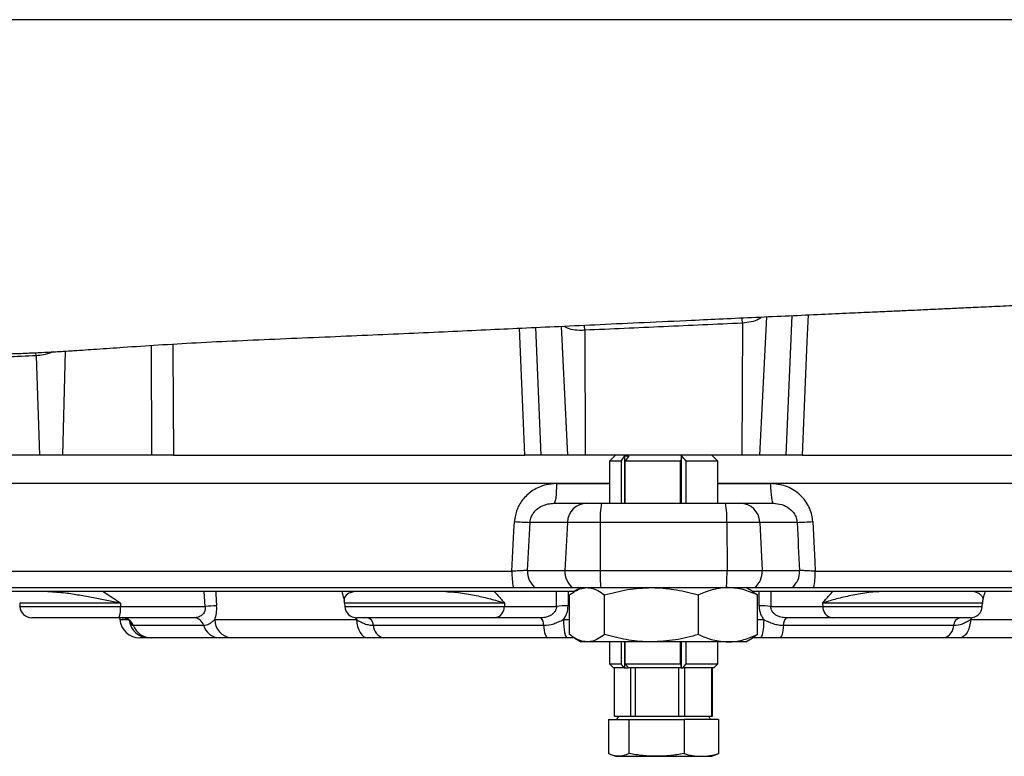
# Model space of a CAD drawing. Header units: millimetres. Extents: x 1556 to 4262, y 988 to 5170.
# Tile 9 of 18: x 3313 to 3804, y 1249 to 1616. Entities that reach past the tile are written whole.
import ezdxf

# ---------------------------------------------------------------- set-up
doc = ezdxf.new("R2010")
doc.units = ezdxf.units.MM
doc.header["$LTSCALE"] = 2

msp = doc.modelspace()

# ---------------------------------------------------------------- linework, layer by layer
at = {"color": 8, "linetype": 'Continuous', "lineweight": 25}
for p, q in [((3685.27, 1467.78), (3681.79, 1398.87)), ((3695.05, 1398.87), (3697.96, 1468.36)), ((3570.24, 1462.46), (3572.91, 1398.87)), ((3582.92, 1463.05), (3586.17, 1398.87)), ((3379.08, 1398.87), (3378.92, 1453.52)), ((3321.56, 1448.31), (3321.39, 1449.92)), ((3336.07, 1450.67), (3334.71, 1398.87)), ((3580.68, 1384.69), (3606.98, 1384.69)), ((3660.98, 1384.69), (3687.28, 1384.69)), ((3405.73, 1323.56), (3405.26, 1330.87)), ((3580.62, 1323.56), (3580.6, 1330.87)), ((3681.53, 1323.76), (3681.55, 1330.87)), ((3687.35, 1330.87), (3687.34, 1323.56)), ((3363.53, 1325.18), (3313.35, 1325.18)), ((3554.77, 1325.18), (3475.17, 1325.18)), ((3792.78, 1325.18), (3713.19, 1325.18)), ((3313.44, 1323.56), (3363.52, 1323.56)), ((3475.26, 1323.56), (3554.7, 1323.56)), ((3713.26, 1323.56), (3792.7, 1323.56)), ((3363.18, 1317), (3367.82, 1317)), ((3480.46, 1318), (3481.06, 1317)), ((3584.08, 1317), (3587.15, 1317)), ((3680.8, 1317), (3683.88, 1317))]:
    msp.add_line(p, q, dxfattribs=at)
at = {"color": 7, "linetype": 'Continuous', "lineweight": 25}
for p, q in [((3673.22, 1464.57), (3672.94, 1398.87)), ((3594.75, 1461.07), (3595.01, 1398.87)), ((3321.56, 1448.31), (3323.24, 1398.87)), ((3323.24, 1398.87), (3268.14, 1398.87)), ((3334.71, 1398.87), (3323.24, 1398.87)), ((3379.08, 1398.87), (3334.71, 1398.87)), ((3389.88, 1398.87), (3564.9, 1398.87)), ((3586.17, 1398.87), (3572.91, 1398.87)), ((3595.01, 1398.87), (3586.17, 1398.87)), ((3672.94, 1398.87), (3595.01, 1398.87)), ((3609.98, 1398.87), (3606.98, 1395.87)), ((3612.8, 1395.87), (3614.75, 1398.46)), ((3614.75, 1374.87), (3614.75, 1398.46)), ((3616.73, 1398.46), (3614.79, 1395.87)), ((3642.92, 1374.87), (3642.92, 1398.51)), ((3660.98, 1395.87), (3657.98, 1398.87)), ((3681.79, 1398.87), (3672.94, 1398.87)), ((3695.05, 1398.87), (3681.79, 1398.87)), ((3703.05, 1398.87), (3878.07, 1398.87)), ((3606.98, 1395.87), (3606.98, 1374.87)), ((3612.8, 1395.87), (3606.98, 1395.87)), ((3612.8, 1395.87), (3612.8, 1374.87)), ((3642.47, 1395.87), (3614.79, 1395.87)), ((3614.79, 1374.87), (3614.79, 1395.87)), ((3642.47, 1374.87), (3642.47, 1395.87)), ((3660.98, 1395.87), (3645.26, 1395.87)), ((3645.26, 1374.87), (3645.26, 1395.87)), ((3660.98, 1374.87), (3660.98, 1395.87)), ((3229.25, 1384.87), (3606.98, 1384.87)), ((3660.98, 1384.87), (4038.7, 1384.87)), ((3579.36, 1374.87), (3595.72, 1374.87)), ((3595.72, 1374.87), (3603.11, 1374.87)), ((3603.11, 1374.87), (3664.84, 1374.87)), ((3664.84, 1374.87), (3672.24, 1374.87)), ((3672.24, 1374.87), (3688.59, 1374.87)), ((3586.07, 1365.39), (3567.5, 1365.39)), ((3586.07, 1365.39), (3584.85, 1341.39)), ((3602.47, 1365.39), (3586.07, 1365.39)), ((3602.47, 1365.39), (3602.39, 1341.39)), ((3665.49, 1365.39), (3602.47, 1365.39)), ((3665.49, 1365.39), (3665.57, 1341.39)), ((3681.88, 1365.39), (3665.49, 1365.39)), ((3681.88, 1365.39), (3683.1, 1341.39)), ((3700.45, 1365.39), (3681.88, 1365.39)), ((3235.59, 1341.04), (3558.43, 1341.04)), ((3566.25, 1341.39), (3584.85, 1341.39)), ((3584.85, 1341.39), (3602.39, 1341.39)), ((3602.39, 1341.39), (3665.57, 1341.39)), ((3665.57, 1341.39), (3683.1, 1341.39)), ((3683.1, 1341.39), (3701.7, 1341.39)), ((3709.52, 1341.04), (4032.37, 1341.04)), ((3589.62, 1330.87), (3238.98, 1330.87)), ((3239.52, 1332.87), (3559.17, 1332.87)), ((3570.1, 1332.87), (3588.7, 1332.87)), ((3587.15, 1309.53), (3587.15, 1329.21)), ((3588.7, 1332.87), (3602.64, 1332.87)), ((3592.98, 1332.87), (3589.86, 1331.07)), ((3602.64, 1332.87), (3665.31, 1332.87)), ((3604.52, 1309.53), (3604.52, 1329.21)), ((3651.35, 1309.53), (3651.35, 1329.21)), ((3665.31, 1332.87), (3679.25, 1332.87)), ((3678.08, 1331.08), (3674.98, 1332.87)), ((3678.05, 1331.03), (3680.8, 1329.21)), ((4028.98, 1330.87), (3678.34, 1330.87)), ((3679.25, 1332.87), (3697.85, 1332.87)), ((3680.8, 1309.53), (3680.8, 1329.21)), ((3708.78, 1332.87), (4028.44, 1332.87)), ((3313.35, 1325.18), (3313.44, 1323.56)), ((3363.53, 1325.18), (3363.52, 1323.56)), ((3475.17, 1325.18), (3475.26, 1323.56)), ((3554.77, 1325.18), (3554.7, 1323.56)), ((3713.19, 1325.18), (3713.26, 1323.56)), ((3792.7, 1323.56), (3792.78, 1325.18)), ((3363.52, 1323.56), (3405.73, 1323.56)), ((3554.7, 1323.56), (3580.62, 1323.56)), ((3687.34, 1323.56), (3713.26, 1323.56)), ((3362.74, 1317.87), (3319.43, 1317.87)), ((3400.23, 1317.87), (3362.74, 1317.87)), ((3363.1, 1317.87), (3363.18, 1317)), ((3369.85, 1314.12), (3404.94, 1314.12)), ((3410.49, 1317), (3481.06, 1317)), ((3549.94, 1317.87), (3481.25, 1317.87)), ((3489.48, 1314.12), (3574.2, 1314.12)), ((3572.97, 1317.87), (3549.94, 1317.87)), ((3693.76, 1314.12), (3778.47, 1314.12)), ((3718.01, 1317.87), (3694.99, 1317.87)), ((3786.71, 1317.87), (3718.01, 1317.87)), ((3786.9, 1317), (3857.47, 1317)), ((3680.8, 1309.53), (3678.05, 1307.7)), ((3377.61, 1307.87), (3373.14, 1307.87)), ((3412.78, 1307.87), (3378.89, 1307.87)), ((3486.68, 1307.87), (3418.71, 1307.87)), ((3576.24, 1307.87), (3494.43, 1307.87)), ((3589.64, 1307.87), (3585.91, 1307.87)), ((3589.86, 1307.67), (3592.98, 1305.87)), ((3595.84, 1305.87), (3592.98, 1305.87)), ((3627.94, 1305.87), (3595.84, 1305.87)), ((3606.98, 1305.87), (3606.98, 1294.87)), ((3612.8, 1305.87), (3612.8, 1294.87)), ((3614.75, 1292.87), (3614.75, 1305.87)), ((3614.79, 1294.87), (3614.79, 1305.87)), ((3666.08, 1305.87), (3627.94, 1305.87)), ((3642.47, 1294.87), (3642.47, 1305.87)), ((3642.92, 1292.87), (3642.92, 1305.87)), ((3645.26, 1294.87), (3645.26, 1305.87)), ((3660.98, 1294.87), (3660.98, 1305.87)), ((3674.98, 1305.87), (3666.08, 1305.87)), ((3674.98, 1305.87), (3678.08, 1307.66)), ((3678.08, 1307.66), (3678.1, 1307.67)), ((3682.04, 1307.87), (3678.32, 1307.87)), ((3773.53, 1307.87), (3691.71, 1307.87)), ((3849.24, 1307.87), (3781.27, 1307.87)), ((3606.98, 1294.87), (3608.98, 1292.87)), ((3606.98, 1294.87), (3612.8, 1294.87)), ((3614.3, 1292.87), (3612.8, 1294.87)), ((3614.79, 1294.87), (3642.47, 1294.87)), ((3614.79, 1294.87), (3616.29, 1292.87)), ((3642.47, 1294.87), (3642.81, 1292.87)), ((3643.49, 1292.87), (3645.26, 1294.87)), ((3645.26, 1294.87), (3660.98, 1294.87)), ((3658.98, 1292.87), (3660.98, 1294.87)), ((3614.3, 1292.87), (3608.98, 1292.87)), ((3609.56, 1268.87), (3609.56, 1292.87)), ((3614.3, 1292.87), (3614.75, 1292.87)), ((3614.75, 1292.87), (3616.29, 1292.87)), ((3642.81, 1292.87), (3616.29, 1292.87)), ((3617.47, 1292.87), (3617.47, 1268.87)), ((3620.07, 1268.87), (3620.07, 1292.87)), ((3641.4, 1292.87), (3641.4, 1268.87)), ((3642.81, 1292.87), (3642.89, 1292.87)), ((3643.04, 1292.87), (3642.89, 1292.87)), ((3643.04, 1292.87), (3643.49, 1292.87)), ((3658.98, 1292.87), (3643.49, 1292.87)), ((3644.49, 1268.87), (3644.49, 1292.87)), ((3657.91, 1292.87), (3657.91, 1268.87)), ((3658.4, 1268.87), (3658.4, 1292.87)), ((3606.57, 1267.27), (3606.57, 1250.22)), ((3606.57, 1267.27), (3616.74, 1267.27)), ((3609.56, 1268.87), (3611.8, 1268.87)), ((3611.49, 1268.87), (3610.56, 1267.27)), ((3611.8, 1268.87), (3615.22, 1268.87)), ((3615.22, 1268.87), (3617.47, 1268.87)), ((3616.74, 1267.27), (3616.74, 1250.22)), ((3616.74, 1267.27), (3644.15, 1267.27)), ((3617.47, 1268.87), (3620.07, 1268.87)), ((3620.07, 1268.87), (3626.12, 1268.87)), ((3626.12, 1268.87), (3635.35, 1268.87)), ((3635.35, 1268.87), (3641.4, 1268.87)), ((3641.4, 1268.87), (3644.49, 1268.87)), ((3644.15, 1267.27), (3644.15, 1250.22)), ((3661.39, 1267.27), (3644.15, 1267.27)), ((3644.49, 1268.87), (3648.3, 1268.87)), ((3648.3, 1268.87), (3654.11, 1268.87)), ((3654.11, 1268.87), (3657.91, 1268.87)), ((3657.39, 1267.27), (3656.47, 1268.87)), ((3657.91, 1268.87), (3658.4, 1268.87)), ((3661.39, 1267.27), (3661.39, 1250.22)), ((3608.15, 1249.53), (3609.98, 1248.87)), ((3609.98, 1248.87), (3611.65, 1248.87)), ((3611.65, 1248.87), (3630.44, 1248.87)), ((3630.44, 1248.87), (3652.77, 1248.87)), ((3652.77, 1248.87), (3657.98, 1248.87)), ((3657.98, 1248.87), (3659.8, 1249.53))]:
    msp.add_line(p, q, dxfattribs=at)
at = {"color": 8, "linetype": 'Continuous', "lineweight": 25, "flags": 128}
for points in [[(3673.22, 1464.57), (3673.16, 1466.77), (3673.15, 1467.28)], [(3705.93, 1468.72), (3705.38, 1455.43), (3703.05, 1398.87)], [(3564.9, 1398.87), (3564.08, 1418.83), (3562.3, 1462.09)], [(3594.75, 1461.07), (3594.62, 1463.28), (3594.6, 1463.64)], [(3389.68, 1454.18), (3389.69, 1450.9), (3389.88, 1398.87)], [(3410.96, 1330.87), (3411.04, 1329.65), (3411.42, 1323.76)], [(3586.4, 1330.87), (3586.41, 1329.65), (3586.42, 1323.76)]]:
    msp.add_lwpolyline(points, dxfattribs=at)
at = {"color": 7, "linetype": 'Continuous', "lineweight": 25, "flags": 128}
for points in [[(3580.68, 1384.69), (3580.65, 1382.77), (3580.57, 1380.92), (3580.45, 1379.22), (3580.28, 1377.74), (3580.09, 1376.52), (3579.86, 1375.61), (3579.62, 1375.06), (3579.36, 1374.87)], [(3687.28, 1384.69), (3687.3, 1382.77), (3687.38, 1380.92), (3687.5, 1379.22), (3687.67, 1377.74), (3687.87, 1376.52), (3688.09, 1375.61), (3688.34, 1375.06), (3688.59, 1374.87)], [(3558.43, 1341.04), (3559.45, 1361.02), (3559.69, 1365.74)], [(3708.27, 1365.74), (3709.28, 1345.77), (3709.52, 1341.04)], [(3481.06, 1317), (3481.24, 1315.18), (3481.62, 1313.45), (3482.16, 1311.87), (3482.87, 1310.5), (3483.7, 1309.38), (3484.63, 1308.55), (3485.64, 1308.04), (3486.68, 1307.87)], [(3574.2, 1314.12), (3574.34, 1312.79), (3574.53, 1311.57), (3574.75, 1310.49), (3575.01, 1309.58), (3575.29, 1308.84), (3575.6, 1308.31), (3575.92, 1307.98), (3576.24, 1307.87)], [(3584.08, 1317), (3584.14, 1315.18), (3584.26, 1313.45), (3584.44, 1311.87), (3584.67, 1310.5), (3584.94, 1309.38), (3585.25, 1308.55), (3585.57, 1308.04), (3585.91, 1307.87)], [(3683.88, 1317), (3683.81, 1315.18), (3683.69, 1313.45), (3683.51, 1311.87), (3683.28, 1310.5), (3683.01, 1309.38), (3682.71, 1308.55), (3682.38, 1308.04), (3682.04, 1307.87)], [(3693.76, 1314.12), (3693.61, 1312.79), (3693.43, 1311.57), (3693.2, 1310.49), (3692.95, 1309.58), (3692.66, 1308.84), (3692.36, 1308.31), (3692.04, 1307.98), (3691.71, 1307.87)], [(3786.9, 1317), (3786.71, 1315.18), (3786.34, 1313.45), (3785.79, 1311.87), (3785.09, 1310.5), (3784.25, 1309.38), (3783.32, 1308.55), (3782.31, 1308.04), (3781.27, 1307.87)]]:
    msp.add_lwpolyline(points, dxfattribs=at)
at = {"color": 7, "linetype": 'Continuous', "lineweight": 25}
for centre, radius, start, end in [((3595.88, 1365.06), 9.81, 90.9417, 178.0435), ((3639.06, 1367.67), 36.66, 168.674, 183.5602), ((3628.89, 1367.67), 36.66, 356.4398, 11.326), ((3672.08, 1365.06), 9.81, 1.9565, 89.0583), ((3582.39, 1786.49), 421.36, 266.9118, 267.9752), ((3685.57, 1786.49), 421.36, 272.0248, 273.0882), ((3595.04, 1340.26), 36.61, 178.7711, 191.643), ((3576.37, 1340.83), 10.14, 176.8359, 231.7867), ((3594.97, 1340.83), 10.14, 176.8359, 231.7868), ((3708.82, 1340.33), 106.43, 179.4296, 184.0212), ((3559.14, 1340.33), 106.43, 355.9788, 0.5704), ((3672.98, 1340.83), 10.14, 308.2132, 3.1641), ((3691.58, 1340.83), 10.14, 308.2133, 3.1641), ((3672.92, 1340.26), 36.61, 348.357, 1.2289), ((3469.18, 1324.87), 6, 3, 13.9999), ((3798.77, 1324.87), 6, 166.0273, 177), ((3319.43, 1323.87), 6, 183, 270), ((3352.23, 1322.21), 11.37, 337.5454, 6.791), ((3411.07, 1255.85), 67.91, 89.705, 94.5051), ((3481.25, 1323.87), 6, 183, 270), ((3549.29, 1323.24), 5.41, 276.9133, 3.2941), ((3585.32, 1273.62), 50.15, 88.7448, 95.3802), ((3682.63, 1273.62), 50.15, 84.6198, 91.2552), ((3718.66, 1323.24), 5.41, 176.7059, 263.0867), ((3786.71, 1323.87), 6, 270, 357), ((3373.14, 1317.87), 10, 185, 270), ((3364.38, 1312.01), 5.86, 21.0725, 89.6192), ((3378.95, 1317.63), 9.76, 201.0721, 269.6198), ((3399.97, 1312.71), 5.16, 15.7949, 87.085), ((3413.21, 1316.46), 8.6, 195.7941, 267.0856), ((3419.56, 1316.9), 9.08, 179.4125, 264.6034), ((3485.47, 1313.99), 4.02, 1.8106, 74.9071), ((3496.17, 1314.33), 6.69, 181.8097, 254.9078), ((3569.61, 1314.69), 4.62, 352.8759, 43.3837), ((3698.35, 1314.69), 4.62, 136.6163, 187.1241), ((3771.78, 1314.33), 6.69, 285.0922, 358.1903), ((3782.49, 1313.99), 4.02, 105.0929, 178.1894)]:
    msp.add_arc(centre, radius, start, end, dxfattribs=at)
at = {"color": 8, "linetype": 'Continuous', "lineweight": 25}
msp.add_arc((3377.68, 1317.76), 9.89, 187.6527, 269.5776, dxfattribs=at)
at = {"color": 7, "linetype": 'Continuous', "lineweight": 25}
for centre, major_axis, start_param, end_param in [((3515.02, 2242.99), (386.18, 7627.45), 4.594553, 4.597721), ((3752.93, 2242.99), (-386.18, 7627.45), 1.685464, 1.688632)]:
    msp.add_ellipse(centre, major_axis=major_axis, ratio=0.012757, start_param=start_param, end_param=end_param, dxfattribs=at)
for points, knots in [([(4225.68, 1615.48), (4225.37, 1615.48), (4224.6, 1615.48), (4223.2, 1615.48), (4221.3, 1615.49), (4218.87, 1615.5), (4215.87, 1615.51), (4211.81, 1615.53), (4206.97, 1615.55), (4201.7, 1615.57), (4192.33, 1615.6), (4178.48, 1615.67), (4161.69, 1615.66), (4147.44, 1615.69), (4138.35, 1615.68), (4131.23, 1615.68), (4127.14, 1615.68), (4123.27, 1615.68), (4119.36, 1615.69), (4115.12, 1615.68), (4104.57, 1615.68), (4085.09, 1615.67), (4060.19, 1615.69), (4037.26, 1615.7), (4020.57, 1615.71), (4006.44, 1615.71), (3992.38, 1615.71), (3978.19, 1615.71), (3963.65, 1615.7), (3951.42, 1615.7), (3941.62, 1615.7), (3934.32, 1615.71), (3929.59, 1615.72), (3924.91, 1615.72), (3919.34, 1615.72), (3911.93, 1615.72), (3904.31, 1615.71), (3896.49, 1615.71), (3888.45, 1615.71), (3880.2, 1615.71), (3871.73, 1615.71), (3863.05, 1615.71), (3849.37, 1615.71), (3831.68, 1615.71), (3811.03, 1615.71), (3793.53, 1615.7), (3764.26, 1615.7), (3725.59, 1615.69), (3680.21, 1615.68), (3646.84, 1615.68), (3615.51, 1615.68), (3582.04, 1615.68), (3542.31, 1615.67), (3502.55, 1615.67), (3465.75, 1615.66), (3432.01, 1615.66), (3401.33, 1615.66), (3370.99, 1615.67), (3340.97, 1615.67), (3317.14, 1615.64), (3295.11, 1615.64), (3279.16, 1615.64), (3264.11, 1615.64), (3254.45, 1615.63), (3246.44, 1615.63), (3239.6, 1615.63), (3233.44, 1615.63), (3227.47, 1615.63), (3221.67, 1615.63), (3216.05, 1615.63), (3210.6, 1615.63), (3205.32, 1615.63), (3200.21, 1615.63), (3195.27, 1615.63), (3190.49, 1615.63), (3185.88, 1615.63), (3181.44, 1615.63), (3177.15, 1615.63), (3174.36, 1615.63), (3172.99, 1615.63)], [0, 0, 0, 0, 0.002378, 0.005879, 0.010504, 0.016254, 0.023132, 0.031137, 0.04302, 0.053454, 0.062437, 0.096225, 0.1252, 0.139303, 0.156631, 0.161871, 0.167113, 0.172356, 0.17657, 0.181811, 0.188079, 0.215207, 0.250515, 0.270485, 0.287494, 0.301547, 0.31266, 0.328673, 0.342323, 0.35362, 0.36257, 0.369173, 0.373427, 0.375331, 0.381762, 0.388326, 0.395025, 0.40186, 0.408832, 0.415943, 0.423194, 0.430585, 0.438116, 0.457938, 0.47504, 0.4894, 0.501001, 0.546572, 0.582567, 0.608859, 0.625354, 0.656352, 0.68751, 0.718816, 0.750261, 0.775056, 0.799891, 0.824781, 0.849752, 0.874823, 0.885172, 0.906155, 0.916066, 0.924575, 0.931679, 0.937379, 0.942904, 0.948311, 0.9536, 0.95877, 0.963822, 0.968755, 0.973571, 0.978268, 0.982848, 0.987311, 0.991657, 0.995887, 1, 1, 1, 1]), ([(3290.37, 1449.07), (3294.64, 1449.1), (3302.45, 1449.16), (3313.21, 1449.51), (3321.83, 1449.89), (3328.3, 1450.22), (3333.01, 1450.49), (3336.76, 1450.71), (3342.89, 1451.09), (3352.29, 1451.72), (3366.17, 1452.68), (3382.64, 1453.8), (3401.55, 1454.9), (3421.82, 1455.89), (3443.16, 1456.82), (3464.82, 1457.72), (3486.19, 1458.64), (3506.74, 1459.55), (3526.4, 1460.44), (3545.18, 1461.3), (3563.6, 1462.15), (3582.56, 1463.03), (3602.89, 1463.98), (3624.88, 1465), (3645.31, 1465.95), (3663.82, 1466.8), (3680.07, 1467.55), (3696.42, 1468.29), (3712, 1469), (3725.78, 1469.63), (3737.48, 1470.16), (3747.17, 1470.6), (3755.16, 1470.96), (3761.49, 1471.25), (3766.91, 1471.5), (3772.86, 1471.78), (3780.38, 1472.12), (3789.73, 1472.55), (3800.5, 1473.06), (3812.54, 1473.62), (3826.41, 1474.26), (3842.12, 1474.97), (3859.64, 1475.74), (3878.19, 1476.55), (3896.88, 1477.35), (3916.52, 1478.2), (3936.16, 1479.07), (3955.43, 1479.95), (3972.37, 1480.76), (3987.18, 1481.52), (3999.89, 1482.21), (4010.69, 1482.85), (4018.03, 1483.31), (4022.87, 1483.62), (4026, 1483.83), (4029.68, 1484.07), (4033.89, 1484.33), (4038.16, 1484.59), (4042.05, 1484.79), (4045.19, 1484.94), (4047.92, 1485.05), (4051.11, 1485.16), (4053.82, 1485.23), (4056.08, 1485.28), (4056.79, 1485.29), (4056.76, 1485.3), (4056.74, 1485.3)], [0, 0, 0, 0, 0.016738, 0.030642, 0.041737, 0.050044, 0.055584, 0.060053, 0.064869, 0.079913, 0.097493, 0.120141, 0.144254, 0.169835, 0.19616, 0.222803, 0.248196, 0.272337, 0.295236, 0.316893, 0.337474, 0.358826, 0.382043, 0.407114, 0.434028, 0.45189, 0.470485, 0.48981, 0.508213, 0.524416, 0.537734, 0.549081, 0.558458, 0.565868, 0.571463, 0.577694, 0.587128, 0.598524, 0.611537, 0.626151, 0.64236, 0.662405, 0.684463, 0.708555, 0.733978, 0.758357, 0.788412, 0.816332, 0.842104, 0.864692, 0.885281, 0.903257, 0.918339, 0.922996, 0.928528, 0.935498, 0.943908, 0.953436, 0.96175, 0.968627, 0.974128, 0.980355, 0.991006, 0.994072, 0.996995, 1, 1, 1, 1]), ([(3673.22, 1464.57), (3660.14, 1464), (3647.06, 1463.43), (3620.9, 1462.25), (3607.83, 1461.66), (3594.75, 1461.07)], [0, 0, 0, 0, 0.5, 0.5, 1, 1, 1, 1]), ([(3321.56, 1448.31), (3316.65, 1448.12), (3306.83, 1447.74), (3292.77, 1446.76), (3279.17, 1445.73), (3270.59, 1445.15), (3266.3, 1444.87)], [0, 0, 0, 0, 0.249133, 0.49828, 0.749141, 1, 1, 1, 1]), ([(3330.21, 1450.32), (3329.86, 1450.19), (3328.18, 1449.55), (3325.05, 1448.67), (3322.71, 1448.43), (3321.56, 1448.31)], [0, 0, 0, 0, 0.114855, 0.562071, 1, 1, 1, 1]), ([(3389.88, 1398.87), (3389.1, 1398.87), (3388.26, 1398.87), (3386.91, 1398.87), (3386.44, 1398.87), (3385.51, 1398.87), (3385.04, 1398.87), (3384.09, 1398.87), (3383.61, 1398.87), (3382.66, 1398.87), (3382.19, 1398.87), (3380.81, 1398.87), (3379.91, 1398.87), (3379.08, 1398.87)], [0, 0, 0, 0, 0.25, 0.25, 0.375, 0.375, 0.5, 0.5, 0.625, 0.625, 0.75, 0.75, 1, 1, 1, 1]), ([(3572.91, 1398.87), (3572.66, 1398.87), (3572.28, 1398.87), (3571.54, 1398.87), (3571.26, 1398.87), (3570.66, 1398.87), (3570.33, 1398.87), (3569.63, 1398.87), (3569.25, 1398.87), (3568.46, 1398.87), (3568.05, 1398.87), (3566.77, 1398.87), (3565.85, 1398.87), (3564.9, 1398.87)], [0, 0, 0, 0, 0.25, 0.25, 0.375, 0.375, 0.5, 0.5, 0.625, 0.625, 0.75, 0.75, 1, 1, 1, 1]), ([(3703.05, 1398.87), (3702.1, 1398.87), (3701.2, 1398.87), (3699.92, 1398.87), (3699.5, 1398.87), (3698.71, 1398.87), (3698.34, 1398.87), (3697.64, 1398.87), (3697.3, 1398.87), (3696.69, 1398.87), (3696.42, 1398.87), (3695.68, 1398.87), (3695.3, 1398.87), (3695.05, 1398.87)], [0, 0, 0, 0, 0.25, 0.25, 0.375, 0.375, 0.5, 0.5, 0.625, 0.625, 0.75, 0.75, 1, 1, 1, 1]), ([(3580.68, 1384.69), (3578.91, 1384.57), (3574.84, 1384.28), (3569.02, 1381.73), (3564.05, 1377.44), (3560.62, 1371.97), (3560, 1367.82), (3559.69, 1365.74)], [0, 0, 0, 0, 0.170853, 0.394583, 0.600825, 0.79969, 1, 1, 1, 1]), ([(3708.27, 1365.74), (3708.22, 1366.28), (3708, 1369.09), (3706.66, 1373.02), (3704.02, 1376.98), (3701.39, 1379.67), (3698.26, 1381.86), (3693.65, 1384.08), (3689.81, 1384.45), (3687.28, 1384.69)], [0, 0, 0, 0, 0.052097, 0.270065, 0.387528, 0.50919, 0.630536, 0.755859, 1, 1, 1, 1]), ([(3567.5, 1365.39), (3567.63, 1366.3), (3567.78, 1367.36), (3568.63, 1369.32), (3570.03, 1371.33), (3572.86, 1373.43), (3576.09, 1374.66), (3578.37, 1374.81), (3579.36, 1374.87)], [0, 0, 0, 0, 0.154252, 0.178916, 0.366853, 0.575897, 0.814517, 1, 1, 1, 1]), ([(3688.59, 1374.87), (3690.01, 1374.74), (3692.82, 1374.5), (3696.53, 1372.59), (3699.07, 1369.97), (3700.09, 1367.63), (3700.38, 1366.22), (3700.43, 1365.66), (3700.45, 1365.39)], [0, 0, 0, 0, 0.2650668, 0.5231702, 0.755854, 0.9053064, 0.9539597, 1, 1, 1, 1]), ([(3566.25, 1341.39), (3566.13, 1341.39), (3565.97, 1341.39), (3565.6, 1341.37), (3565.39, 1341.37), (3564.67, 1341.34), (3564.06, 1341.31), (3563.04, 1341.27), (3562.67, 1341.25), (3561.9, 1341.21), (3561.49, 1341.19), (3560.66, 1341.15), (3560.23, 1341.13), (3559.35, 1341.09), (3558.89, 1341.07), (3558.43, 1341.04)], [0, 0, 0, 0, 0.125, 0.125, 0.25, 0.25, 0.5, 0.5, 0.625, 0.625, 0.75, 0.75, 0.875, 0.875, 1, 1, 1, 1]), ([(3709.52, 1341.04), (3709.06, 1341.07), (3708.6, 1341.09), (3707.71, 1341.13), (3707.28, 1341.15), (3706.04, 1341.21), (3705.25, 1341.25), (3704.22, 1341.3), (3703.91, 1341.31), (3703.31, 1341.34), (3703.04, 1341.35), (3702.32, 1341.37), (3701.95, 1341.39), (3701.7, 1341.39)], [0, 0, 0, 0, 0.125, 0.125, 0.25, 0.25, 0.5, 0.5, 0.625, 0.625, 0.75, 0.75, 1, 1, 1, 1]), ([(3473.79, 1330.87), (3473.9, 1330.49), (3474.26, 1329.24), (3474.67, 1327.64), (3474.97, 1326.43), (3475, 1326.31)], [0, 0, 0, 0, 0.280089, 0.934776, 1, 1, 1, 1]), ([(3525.53, 1330.87), (3526.94, 1330.87), (3528.34, 1330.79), (3531.12, 1330.54), (3532.49, 1330.37), (3536.54, 1329.76), (3539.15, 1329.26), (3544.09, 1328.18), (3546.43, 1327.6), (3549.73, 1326.71), (3550.79, 1326.41), (3552.33, 1325.95), (3553.08, 1325.72), (3553.81, 1325.49), (3554.29, 1325.34), (3554.53, 1325.26), (3554.77, 1325.18)], [0, 0, 0, 0, 0.125, 0.125, 0.25, 0.25, 0.5, 0.5, 0.75, 0.75, 0.875, 0.875, 0.9375, 0.96875, 0.96875, 1, 1, 1, 1]), ([(3559.17, 1332.87), (3560.82, 1332.87), (3563.98, 1332.87), (3567.65, 1332.87), (3569.44, 1332.87), (3569.99, 1332.87), (3570.1, 1332.87)], [0, 0, 0, 0, 0.32515, 0.626551, 0.927356, 1, 1, 1, 1]), ([(3587.15, 1329.21), (3587.75, 1329.65), (3589.46, 1330.93), (3592.35, 1332.49), (3594.67, 1332.74), (3595.84, 1332.87)], [0, 0, 0, 0, 0.21148, 0.603138, 1, 1, 1, 1]), ([(3595.84, 1332.87), (3596.52, 1332.82), (3598.32, 1332.71), (3601.24, 1331.57), (3603.43, 1330), (3604.52, 1329.21)], [0, 0, 0, 0, 0.232226, 0.613943, 1, 1, 1, 1]), ([(3604.52, 1329.21), (3608.33, 1330.23), (3616, 1332.3), (3623.93, 1332.68), (3627.94, 1332.87)], [0, 0, 0, 0, 0.495458, 1, 1, 1, 1]), ([(3627.94, 1332.87), (3628.49, 1332.86), (3632.69, 1332.83), (3640.62, 1332.03), (3647.75, 1330.15), (3651.35, 1329.21)], [0, 0, 0, 0, 0.070109, 0.530794, 1, 1, 1, 1]), ([(3666.08, 1332.87), (3665.73, 1332.86), (3663.08, 1332.83), (3658.1, 1332.03), (3653.61, 1330.15), (3651.35, 1329.21)], [0, 0, 0, 0, 0.070109, 0.530794, 1, 1, 1, 1]), ([(3680.8, 1329.21), (3678.41, 1330.23), (3673.58, 1332.3), (3668.59, 1332.68), (3666.08, 1332.87)], [0, 0, 0, 0, 0.495458, 1, 1, 1, 1]), ([(3697.85, 1332.87), (3698.47, 1332.87), (3699.66, 1332.87), (3703.26, 1332.87), (3706.49, 1332.87), (3708.4, 1332.87), (3708.78, 1332.87)], [0, 0, 0, 0, 0.325197, 0.625391, 0.926067, 1, 1, 1, 1]), ([(3742.42, 1330.87), (3741.01, 1330.87), (3739.61, 1330.79), (3736.84, 1330.54), (3735.47, 1330.37), (3731.41, 1329.76), (3728.81, 1329.26), (3723.86, 1328.18), (3721.52, 1327.6), (3718.22, 1326.71), (3717.16, 1326.41), (3715.63, 1325.95), (3714.87, 1325.72), (3714.14, 1325.49), (3713.66, 1325.34), (3713.42, 1325.26), (3713.19, 1325.18)], [0, 0, 0, 0, 0.125, 0.125, 0.25, 0.25, 0.5, 0.5, 0.75, 0.75, 0.875, 0.875, 0.9375, 0.96875, 0.96875, 1, 1, 1, 1]), ([(3792.96, 1326.34), (3793.08, 1326.79), (3793.46, 1328.33), (3793.86, 1329.88), (3794.13, 1330.78), (3794.16, 1330.87)], [0, 0, 0, 0, 0.276098, 0.931654, 1, 1, 1, 1]), ([(3405.73, 1323.56), (3405.79, 1323.11), (3405.79, 1322.68), (3405.71, 1322.04), (3405.67, 1321.82), (3405.56, 1321.42), (3405.49, 1321.23), (3405.26, 1320.67), (3405.06, 1320.33), (3404.6, 1319.72), (3404.35, 1319.45), (3403.79, 1318.98), (3403.5, 1318.78), (3402.88, 1318.44), (3402.57, 1318.3), (3401.59, 1317.97), (3400.92, 1317.87), (3400.23, 1317.87)], [0, 0, 0, 0, 0.125, 0.125, 0.1875, 0.1875, 0.25, 0.25, 0.375, 0.375, 0.5, 0.5, 0.625, 0.625, 0.75, 0.75, 1, 1, 1, 1]), ([(3410.49, 1317), (3410.86, 1317.95), (3411.13, 1319.01), (3411.45, 1321.33), (3411.49, 1322.53), (3411.42, 1323.76)], [0, 0, 0, 0, 0.5, 0.5, 1, 1, 1, 1]), ([(3580.62, 1323.56), (3580.64, 1323.11), (3580.59, 1322.68), (3580.41, 1322.04), (3580.33, 1321.82), (3580.15, 1321.42), (3580.04, 1321.23), (3579.69, 1320.67), (3579.4, 1320.33), (3578.75, 1319.72), (3578.4, 1319.45), (3577.65, 1318.98), (3577.25, 1318.78), (3576.44, 1318.44), (3576.02, 1318.3), (3574.73, 1317.97), (3573.85, 1317.87), (3572.97, 1317.87)], [0, 0, 0, 0, 0.125, 0.125, 0.1875, 0.1875, 0.25, 0.25, 0.375, 0.375, 0.5, 0.5, 0.625, 0.625, 0.75, 0.75, 1, 1, 1, 1]), ([(3584.08, 1317), (3584.83, 1317.95), (3585.41, 1319.01), (3586.22, 1321.33), (3586.42, 1322.53), (3586.42, 1323.76)], [0, 0, 0, 0, 0.5, 0.5, 1, 1, 1, 1]), ([(3681.53, 1323.76), (3681.53, 1323.15), (3681.58, 1322.53), (3681.79, 1321.32), (3681.94, 1320.74), (3682.34, 1319.6), (3682.59, 1319.03), (3683.17, 1317.97), (3683.51, 1317.47), (3683.88, 1317)], [0, 0, 0, 0, 0.25, 0.25, 0.5, 0.5, 0.75, 0.75, 1, 1, 1, 1]), ([(3694.99, 1317.87), (3694.1, 1317.87), (3693.23, 1317.97), (3691.94, 1318.3), (3691.52, 1318.44), (3690.71, 1318.78), (3690.32, 1318.97), (3689.57, 1319.44), (3689.21, 1319.71), (3688.57, 1320.32), (3688.27, 1320.66), (3687.79, 1321.41), (3687.61, 1321.81), (3687.37, 1322.66), (3687.32, 1323.11), (3687.34, 1323.56)], [0, 0, 0, 0, 0.25, 0.25, 0.375, 0.375, 0.5, 0.5, 0.625, 0.625, 0.75, 0.75, 0.875, 0.875, 1, 1, 1, 1]), ([(3364.45, 1317.86), (3364.47, 1317.86), (3365.08, 1317.95), (3366.2, 1317.61), (3367.43, 1316.97), (3368.13, 1316.32), (3368.4, 1315.91), (3368.38, 1315.95), (3368.37, 1315.96)], [0, 0, 0, 0, 0.012726, 0.284792, 0.514328, 0.718533, 0.910528, 1, 1, 1, 1]), ([(3404.94, 1314.12), (3405.89, 1314.12), (3406.84, 1314.4), (3408.25, 1315.18), (3408.72, 1315.5), (3409.62, 1316.21), (3410.07, 1316.61), (3410.49, 1317)], [0, 0, 0, 0, 0.5, 0.5, 0.75, 0.75, 1, 1, 1, 1]), ([(3481.06, 1317), (3481.73, 1316.61), (3482.38, 1316.22), (3483.72, 1315.51), (3484.39, 1315.19), (3485.79, 1314.67), (3486.5, 1314.46), (3487.98, 1314.19), (3488.73, 1314.12), (3489.48, 1314.12)], [0, 0, 0, 0, 0.25, 0.25, 0.5, 0.5, 0.75, 0.75, 1, 1, 1, 1]), ([(3574.2, 1314.12), (3575.93, 1314.12), (3577.63, 1314.4), (3580.12, 1315.18), (3580.93, 1315.5), (3582.52, 1316.21), (3583.3, 1316.61), (3584.08, 1317)], [0, 0, 0, 0, 0.5, 0.5, 0.75, 0.75, 1, 1, 1, 1]), ([(3683.88, 1317), (3684.65, 1316.61), (3685.42, 1316.22), (3687, 1315.51), (3687.81, 1315.19), (3689.45, 1314.67), (3690.3, 1314.46), (3692.02, 1314.19), (3692.89, 1314.12), (3693.76, 1314.12)], [0, 0, 0, 0, 0.25, 0.25, 0.5, 0.5, 0.75, 0.75, 1, 1, 1, 1]), ([(3778.47, 1314.12), (3779.98, 1314.12), (3781.43, 1314.4), (3783.53, 1315.18), (3784.22, 1315.5), (3785.56, 1316.21), (3786.22, 1316.61), (3786.9, 1317)], [0, 0, 0, 0, 0.5, 0.5, 0.75, 0.75, 1, 1, 1, 1]), ([(3595.84, 1305.87), (3594.69, 1305.99), (3592.37, 1306.24), (3589.47, 1307.8), (3587.75, 1309.08), (3587.15, 1309.53)], [0, 0, 0, 0, 0.391311, 0.78852, 1, 1, 1, 1]), ([(3604.52, 1309.53), (3603.44, 1308.75), (3601.26, 1307.18), (3598.34, 1306.03), (3596.52, 1305.91), (3595.84, 1305.87)], [0, 0, 0, 0, 0.3820642, 0.7677739, 1, 1, 1, 1]), ([(3627.94, 1305.87), (3627.38, 1305.87), (3623.18, 1305.91), (3615.25, 1306.71), (3608.12, 1308.58), (3604.52, 1309.53)], [0, 0, 0, 0, 0.070109, 0.530794, 1, 1, 1, 1]), ([(3651.35, 1309.53), (3647.55, 1308.51), (3639.87, 1306.44), (3631.94, 1306.06), (3627.94, 1305.87)], [0, 0, 0, 0, 0.495458, 1, 1, 1, 1]), ([(3651.35, 1309.53), (3653.74, 1308.51), (3658.57, 1306.44), (3663.56, 1306.06), (3666.08, 1305.87)], [0, 0, 0, 0, 0.495458, 1, 1, 1, 1]), ([(3666.08, 1305.87), (3666.42, 1305.87), (3669.07, 1305.91), (3674.05, 1306.71), (3678.54, 1308.58), (3680.8, 1309.53)], [0, 0, 0, 0, 0.0701086, 0.5307948, 1, 1, 1, 1]), ([(3378.89, 1307.87), (3378.74, 1307.87), (3378.15, 1307.87), (3377.84, 1307.87), (3377.61, 1307.87)], [0, 0, 0, 0, 0.255555, 1, 1, 1, 1]), ([(3418.71, 1307.87), (3417.29, 1307.87), (3415.23, 1307.87), (3413.36, 1307.87), (3412.78, 1307.87)], [0, 0, 0, 0, 0.690051, 1, 1, 1, 1]), ([(3494.43, 1307.87), (3493.74, 1307.87), (3491.06, 1307.87), (3488.55, 1307.87), (3486.68, 1307.87)], [0, 0, 0, 0, 0.255556, 1, 1, 1, 1]), ([(3585.91, 1307.87), (3583.68, 1307.87), (3580.44, 1307.87), (3577.24, 1307.87), (3576.24, 1307.87)], [0, 0, 0, 0, 0.690052, 1, 1, 1, 1]), ([(3691.71, 1307.87), (3690.89, 1307.87), (3687.69, 1307.87), (3684.45, 1307.87), (3682.04, 1307.87)], [0, 0, 0, 0, 0.255555, 1, 1, 1, 1]), ([(3781.27, 1307.87), (3779.53, 1307.87), (3777.01, 1307.87), (3774.35, 1307.87), (3773.53, 1307.87)], [0, 0, 0, 0, 0.690051, 1, 1, 1, 1]), ([(3611.65, 1248.87), (3610.36, 1249.02), (3608.66, 1249.22), (3606.98, 1250.02), (3606.57, 1250.22)], [0, 0, 0, 0, 0.7551295, 1, 1, 1, 1]), ([(3616.74, 1250.22), (3616.68, 1250.19), (3615.82, 1249.77), (3614.13, 1249.07), (3612.48, 1248.94), (3611.65, 1248.87)], [0, 0, 0, 0, 0.031716, 0.514107, 1, 1, 1, 1]), ([(3630.44, 1248.87), (3628.15, 1248.94), (3623.55, 1249.07), (3619.01, 1249.84), (3616.74, 1250.22)], [0, 0, 0, 0, 0.49778, 1, 1, 1, 1]), ([(3644.15, 1250.22), (3641.89, 1249.84), (3637.35, 1249.07), (3632.75, 1248.94), (3630.44, 1248.87)], [0, 0, 0, 0, 0.498113, 1, 1, 1, 1]), ([(3644.15, 1250.22), (3645.57, 1249.84), (3648.42, 1249.07), (3651.31, 1248.94), (3652.77, 1248.87)], [0, 0, 0, 0, 0.498114, 1, 1, 1, 1]), ([(3652.77, 1248.87), (3654.21, 1248.94), (3657.1, 1249.07), (3659.95, 1249.84), (3661.39, 1250.22)], [0, 0, 0, 0, 0.497781, 1, 1, 1, 1]), ([(3661.39, 1250.22), (3661.33, 1250.19), (3660.8, 1249.93), (3660.26, 1249.75), (3659.78, 1249.59)], [0, 0, 0, 0, 0.099658, 1, 1, 1, 1])]:
    msp.add_open_spline(points, degree=3, knots=knots, dxfattribs=at)
at = {"color": 8, "linetype": 'Continuous', "lineweight": 25}
for points, knots in [([(3682.96, 1467.68), (3682.44, 1467.28), (3681.1, 1466.25), (3677.69, 1465.11), (3674.7, 1464.75), (3673.22, 1464.57)], [0, 0, 0, 0, 0.236976, 0.622595, 1, 1, 1, 1]), ([(3594.75, 1461.07), (3593.83, 1461.02), (3591.43, 1460.9), (3587.86, 1461.41), (3585.3, 1462.21), (3584.61, 1463.03), (3584.53, 1463.13)], [0, 0, 0, 0, 0.217605, 0.569881, 0.947177, 1, 1, 1, 1]), ([(3363.53, 1325.18), (3363.51, 1325.19), (3361.27, 1325.64), (3356.78, 1326.52), (3349.95, 1327.83), (3343.07, 1329.07), (3335.53, 1330.33), (3330.34, 1330.63), (3327.43, 1330.8)], [0, 0, 0, 0, 0.001626, 0.186226, 0.370857, 0.562676, 0.754554, 1, 1, 1, 1]), ([(3354.92, 1330.87), (3356.95, 1329.57), (3359.84, 1327.73), (3362.67, 1325.78), (3363.52, 1325.19), (3363.53, 1325.18)], [0, 0, 0, 0, 0.700892, 0.994962, 1, 1, 1, 1]), ([(3479.72, 1330.8), (3478.86, 1330.62), (3476.68, 1330.18), (3475.14, 1328.29), (3474.77, 1326.94), (3475.02, 1326.41), (3475.06, 1326.33)], [0, 0, 0, 0, 0.292008, 0.732375, 0.960462, 1, 1, 1, 1]), ([(3549.69, 1330.87), (3550.89, 1329.57), (3552.6, 1327.73), (3554.26, 1325.78), (3554.76, 1325.19), (3554.77, 1325.18)], [0, 0, 0, 0, 0.700892, 0.994962, 1, 1, 1, 1]), ([(3713.19, 1325.18), (3713.2, 1325.19), (3713.69, 1325.78), (3715.36, 1327.73), (3717.06, 1329.57), (3718.26, 1330.87)], [0, 0, 0, 0, 0.005038, 0.299108, 1, 1, 1, 1]), ([(3792.91, 1326.33), (3792.94, 1326.39), (3793.17, 1326.89), (3792.94, 1327.83), (3792.18, 1329.07), (3790.57, 1330.37), (3788.94, 1330.68), (3787.99, 1330.87)], [0, 0, 0, 0, 0.030531, 0.244318, 0.466428, 0.688606, 1, 1, 1, 1]), ([(3368.28, 1315.93), (3368.36, 1315.75), (3368.67, 1315), (3369.16, 1314.28), (3369.64, 1314.17), (3369.85, 1314.12)], [0, 0, 0, 0, 0.159678, 0.648631, 1, 1, 1, 1]), ([(3786.9, 1317), (3786.92, 1317.02), (3787.14, 1317.33), (3787.3, 1317.69), (3787.44, 1318.02)], [0, 0, 0, 0, 0.0886, 1, 1, 1, 1])]:
    msp.add_open_spline(points, degree=3, knots=knots, dxfattribs=at)
at = {"color": 7, "linetype": 'Continuous', "lineweight": 25}
for points in [[(3614.75, 1398.46), (3615.41, 1398.52), (3616.07, 1398.52), (3616.73, 1398.46)], [(3642.92, 1398.51), (3642.77, 1397.64), (3642.62, 1396.76), (3642.47, 1395.87)], [(3645.26, 1395.87), (3644.49, 1396.76), (3643.7, 1397.64), (3642.92, 1398.51)]]:
    msp.add_open_spline(points, degree=3, dxfattribs=at)

doc.saveas('drawing.dxf')
